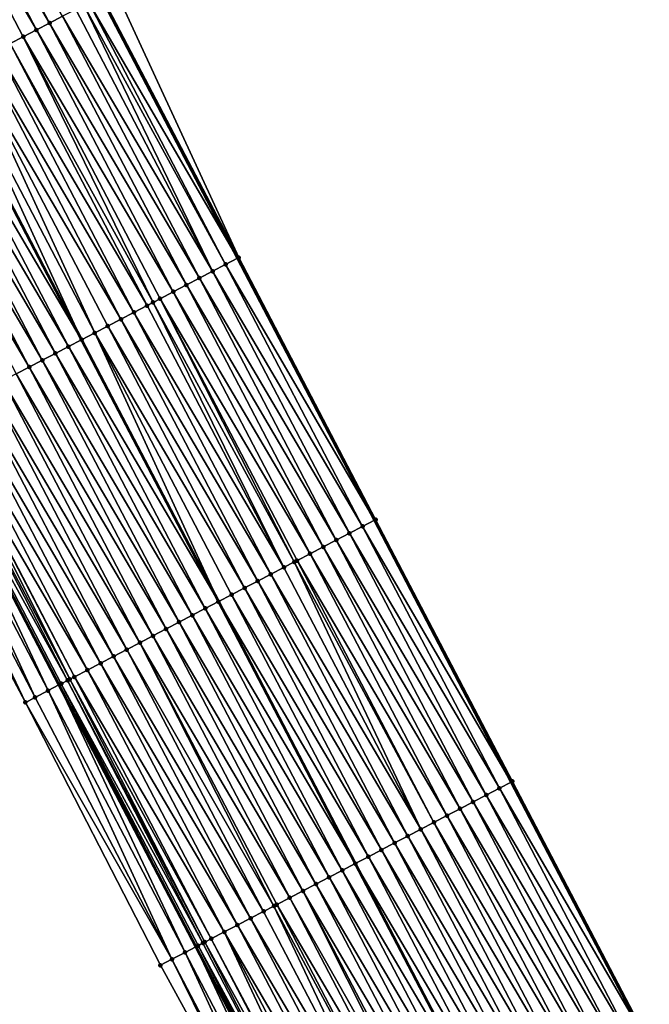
# Model space of a CAD drawing. Header units: feet. Extents: x 2007189 to 2022806, y 818621 to 837694.
# Tile 61 of 256: x 2013591 to 2013633, y 822582 to 822648. Entities that reach past the tile are written whole.
import ezdxf

# ---------------------------------------------------------------- set-up
doc = ezdxf.new("R2010")
doc.units = ezdxf.units.FT
doc.header["$MEASUREMENT"] = 0
for name, color, linetype, lineweight in [('EP_Travel Lane', 172, 'Continuous', 53), ('Road Shots', 141, 'Continuous', 100), ('Road X-Section', 40, 'Continuous', 13), ('STRIPING', 60, 'Continuous', 53)]:
    doc.layers.add(name, color=color, linetype=linetype, lineweight=lineweight)
doc.layers.add('I-77-MM17-21_SB-Surface-Border', color=7, linetype='Continuous')
doc.layers.add('I-77-MM17-21_SB-Surface-TIN', color=7, linetype='Continuous')

msp = doc.modelspace()

# ---------------------------------------------------------------- linework, layer by layer
at = {"layer": 'EP_Travel Lane'}
for points in [[(2013454.471362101, 822869.304391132, 287.5629435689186), (2013463.704916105, 822851.5656901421, 287.2798097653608), (2013472.938359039, 822833.8272025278, 286.9788045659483), (2013482.171924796, 822816.0884789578, 286.6975587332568), (2013491.40555154, 822798.3496382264, 286.4261258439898), (2013500.639325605, 822780.610514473, 286.1783933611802), (2013509.87328575, 822762.8710332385, 285.9606018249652), (2013519.106976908, 822745.1320687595, 285.69953264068), (2013528.341053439, 822727.3923639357, 285.5004656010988), (2013537.595867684, 822709.645343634, 285.2775381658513), (2013546.855762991, 822691.9195493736, 285.0512692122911), (2013556.115428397, 822674.1941952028, 284.7855301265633), (2013565.375182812, 822656.4686706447, 284.5350715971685), (2013574.634638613, 822638.7437177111, 284.2333477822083), (2013583.894357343, 822621.0182614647, 283.9767634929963), (2013593.154712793, 822603.2915863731, 283.8294924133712), (2013602.414953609, 822585.5651307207, 283.6625423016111), (2013611.674929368, 822567.8391824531, 283.4500857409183)], [(2013485.087585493, 822862.6870633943, 287.6888914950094), (2013494.319154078, 822844.9478294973, 287.3727849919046), (2013503.550796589, 822827.2084535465, 287.0685769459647), (2013512.782618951, 822809.4687319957, 286.7933098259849), (2013522.014227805, 822791.7294207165, 286.4836879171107), (2013531.24608353, 822773.9896350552, 286.2137897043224), (2013540.47791838, 822756.249889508, 285.9405321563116), (2013549.709792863, 822738.5100678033, 285.6736534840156), (2013558.945936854, 822720.797493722, 285.4181458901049), (2013568.205761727, 822703.0723903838, 285.1406037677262), (2013577.465501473, 822685.3474499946, 284.8484472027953), (2013586.725282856, 822667.6224299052, 284.5634399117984), (2013595.98462718, 822649.8982464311, 284.2033965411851), (2013605.244103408, 822632.1738104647, 283.8659997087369), (2013614.504043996, 822614.4484856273, 283.608324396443), (2013623.764165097, 822596.7228152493, 283.381637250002), (2013633.024199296, 822578.9973112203, 283.1400319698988)]]:
    msp.add_polyline3d(points, dxfattribs=at)
at = {"layer": 'I-77-MM17-21_SB-Surface-Border', "color": 3, "linetype": 'Continuous', "lineweight": -3}
for points in [[(2013609.634762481, 822566.7737431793, 283.4200001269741), (2013600.024632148, 822584.3169017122, 283.6222209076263), (2013590.893575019, 822602.110841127, 283.7896680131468), (2013581.511919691, 822619.7740046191, 283.9467753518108), (2013572.267373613, 822637.5075769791, 284.1900219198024), (2013563.731299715, 822655.6103799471, 284.4969689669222), (2013555.279424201, 822673.7577977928, 284.7597968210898), (2013545.714705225, 822691.324187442, 284.9967971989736), (2013536.134239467, 822708.8824721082, 285.2252174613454), (2013527.807098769, 822727.1148104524, 285.4795412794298), (2013518.683700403, 822744.9118687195, 285.6946664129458), (2013508.982438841, 822762.4079715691, 285.9252325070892), (2013499.037493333, 822779.7775598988, 286.1360911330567), (2013490.557189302, 822797.9084573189, 286.405803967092), (2013481.186066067, 822815.5755848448, 286.6877656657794), (2013470.523410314, 822832.5722678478, 286.8595858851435), (2013462.69281233, 822851.0395398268, 287.2435409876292), (2013454.12927008, 822869.1265608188, 287.5500925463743)], [(2013485.166539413, 822862.7281672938, 287.6878284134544), (2013494.398069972, 822844.9889331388, 287.370434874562), (2013503.629683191, 822827.2495401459, 287.0663453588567), (2013512.86148008, 822809.509794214, 286.791811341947), (2013522.093058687, 822791.7704677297, 286.4821541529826), (2013532.080468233, 822774.4245596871, 286.1670500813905), (2013540.971530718, 822756.5072230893, 285.9104301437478), (2013551.158997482, 822739.2658437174, 285.5677476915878), (2013560.105626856, 822721.4046300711, 285.3288724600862), (2013568.689374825, 822703.3252430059, 285.1269743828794), (2013578.430974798, 822685.8528307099, 284.7795310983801), (2013588.577262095, 822668.5914679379, 284.4585541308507), (2013596.950861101, 822650.4040510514, 284.1326105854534), (2013605.324790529, 822632.2160017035, 283.8633927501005), (2013614.585114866, 822614.490882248, 283.6053725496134), (2013623.845613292, 822596.7654295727, 283.3772358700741), (2013633.106037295, 822579.040119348, 283.1363242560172)]]:
    msp.add_polyline3d(points, dxfattribs=at)
at = {"layer": 'I-77-MM17-21_SB-Surface-TIN', "color": 128, "linetype": 'Continuous', "lineweight": -3}
for points in [[(2013592.519870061, 822648.0875190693, 284.2454681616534), (2013583.259975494, 822665.8118159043, 284.577269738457), (2013582.373653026, 822665.3487473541, 284.5785091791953)], [(2013592.519870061, 822648.0875190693, 284.2454681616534), (2013593.406194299, 822648.5505842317, 284.2445324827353), (2013583.259975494, 822665.8118159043, 284.577269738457)], [(2013591.633549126, 822647.6244475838, 284.2469709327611), (2013582.373653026, 822665.3487473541, 284.5785091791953), (2013581.487326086, 822664.8856873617, 284.5789810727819)], [(2013589.860891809, 822646.6983341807, 284.2473245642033), (2013590.747225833, 822647.1613806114, 284.2480689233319), (2013581.487326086, 822664.8856873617, 284.5789810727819)], [(2013590.747225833, 822647.1613806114, 284.2480689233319), (2013591.633549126, 822647.6244475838, 284.2469709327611), (2013581.487326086, 822664.8856873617, 284.5789810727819)], [(2013591.633549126, 822647.6244475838, 284.2469709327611), (2013592.519870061, 822648.0875190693, 284.2454681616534), (2013582.373653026, 822665.3487473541, 284.5785091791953)], [(2013605.324790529, 822632.2160017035, 283.8633927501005), (2013596.950861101, 822650.4040510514, 284.1326105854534), (2013596.064922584, 822649.9402475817, 284.1997637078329)], [(2013595.178826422, 822649.4767458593, 284.2398536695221), (2013605.244103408, 822632.1738104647, 283.8659997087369), (2013595.98462718, 822649.8982464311, 284.2033965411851)], [(2013605.324790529, 822632.2160017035, 283.8633927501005), (2013596.064922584, 822649.9402475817, 284.1997637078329), (2013595.98462718, 822649.8982464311, 284.2033965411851)], [(2013605.324790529, 822632.2160017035, 283.8633927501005), (2013595.98462718, 822649.8982464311, 284.2033965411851), (2013605.244103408, 822632.1738104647, 283.8659997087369)], [(2013603.552342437, 822631.289487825, 283.899664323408), (2013594.292518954, 822649.0136485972, 284.2436683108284), (2013593.406194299, 822648.5505842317, 284.2445324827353)], [(2013603.552342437, 822631.289487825, 283.899664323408), (2013594.843094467, 822649.3012909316, 284.2437203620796), (2013594.292518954, 822649.0136485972, 284.2436683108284)], [(2013604.438627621, 822631.7526277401, 283.8920242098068), (2013595.178826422, 822649.4767458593, 284.2398536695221), (2013594.843094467, 822649.3012909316, 284.2437203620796)], [(2013603.552342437, 822631.289487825, 283.899664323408), (2013604.438627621, 822631.7526277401, 283.8920242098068), (2013594.843094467, 822649.3012909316, 284.2437203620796)], [(2013604.438627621, 822631.7526277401, 283.8920242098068), (2013605.244103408, 822632.1738104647, 283.8659997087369), (2013595.178826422, 822649.4767458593, 284.2398536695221)], [(2013602.666039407, 822630.8263820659, 283.904241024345), (2013593.406194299, 822648.5505842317, 284.2445324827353), (2013592.519870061, 822648.0875190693, 284.2454681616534)], [(2013602.666039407, 822630.8263820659, 283.904241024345), (2013603.552342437, 822631.289487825, 283.899664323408), (2013593.406194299, 822648.5505842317, 284.2445324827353)], [(2013590.747225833, 822647.1613806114, 284.2480689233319), (2013600.893451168, 822629.9001364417, 283.9164533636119), (2013591.633549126, 822647.6244475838, 284.2469709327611)], [(2013601.779744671, 822630.363260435, 283.9102412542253), (2013592.519870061, 822648.0875190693, 284.2454681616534), (2013591.633549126, 822647.6244475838, 284.2469709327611)], [(2013601.779744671, 822630.363260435, 283.9102412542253), (2013591.633549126, 822647.6244475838, 284.2469709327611), (2013600.893451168, 822629.9001364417, 283.9164533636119)], [(2013601.779744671, 822630.363260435, 283.9102412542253), (2013602.666039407, 822630.8263820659, 283.904241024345), (2013592.519870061, 822648.0875190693, 284.2454681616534)], [(2013599.530209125, 822629.1877800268, 283.9265461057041), (2013590.747225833, 822647.1613806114, 284.2480689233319), (2013589.860891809, 822646.6983341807, 284.2473245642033)], [(2013599.530209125, 822629.1877800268, 283.9265461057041), (2013600.007159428, 822629.4370090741, 283.9229680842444), (2013590.747225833, 822647.1613806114, 284.2480689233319)], [(2013600.007159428, 822629.4370090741, 283.9229680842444), (2013600.893451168, 822629.9001364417, 283.9164533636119), (2013590.747225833, 822647.1613806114, 284.2480689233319)], [(2013598.234550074, 822628.510803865, 283.9315556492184), (2013588.974556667, 822646.2352898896, 284.2463883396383), (2013588.088229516, 822645.7722303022, 284.2468239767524)], [(2013599.120858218, 822628.9738998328, 283.9278571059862), (2013589.860891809, 822646.6983341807, 284.2473245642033), (2013588.974556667, 822646.2352898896, 284.2463883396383)], [(2013598.234550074, 822628.510803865, 283.9315556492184), (2013599.120858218, 822628.9738998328, 283.9278571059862), (2013588.974556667, 822646.2352898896, 284.2463883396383)], [(2013599.120858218, 822628.9738998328, 283.9278571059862), (2013599.530209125, 822629.1877800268, 283.9265461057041), (2013589.860891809, 822646.6983341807, 284.2473245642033)], [(2013597.348235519, 822628.0477201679, 283.9341536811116), (2013588.088229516, 822645.7722303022, 284.2468239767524), (2013587.201911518, 822645.3091531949, 284.2488309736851)], [(2013597.348235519, 822628.0477201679, 283.9341536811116), (2013598.234550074, 822628.510803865, 283.9315556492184), (2013588.088229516, 822645.7722303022, 284.2468239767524)], [(2013586.315576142, 822644.84610935, 284.2478546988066), (2013585.429219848, 822644.3831027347, 284.243485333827), (2013594.689236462, 822626.6585722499, 283.9326394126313)], [(2013595.575584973, 822627.1215938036, 283.9356697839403), (2013587.201911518, 822645.3091531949, 284.2488309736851), (2013586.315576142, 822644.84610935, 284.2478546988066)], [(2013595.575584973, 822627.1215938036, 283.9356697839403), (2013586.315576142, 822644.84610935, 284.2478546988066), (2013594.689236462, 822626.6585722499, 283.9326394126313)], [(2013595.575584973, 822627.1215938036, 283.9356697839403), (2013596.461913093, 822627.5846515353, 283.9354005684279), (2013587.201911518, 822645.3091531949, 284.2488309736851)], [(2013596.461913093, 822627.5846515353, 283.9354005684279), (2013597.348235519, 822628.0477201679, 283.9341536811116), (2013587.201911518, 822645.3091531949, 284.2488309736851)], [(2013584.542892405, 822643.9200465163, 284.2436728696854), (2013594.689236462, 822626.6585722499, 283.9326394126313), (2013585.429219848, 822644.3831027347, 284.243485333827)], [(2013593.80292939, 822626.1954770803, 283.9363212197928), (2013584.542892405, 822643.9200465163, 284.2436728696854), (2013583.656565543, 822643.4569863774, 284.2441579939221)], [(2013593.80292939, 822626.1954770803, 283.9363212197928), (2013594.689236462, 822626.6585722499, 283.9326394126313), (2013584.542892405, 822643.9200465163, 284.2436728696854)], [(2013592.030353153, 822625.2692084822, 283.9505940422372), (2013582.770245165, 822642.993913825, 284.2457564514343), (2013581.883927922, 822642.5308352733, 284.2478929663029)], [(2013592.916639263, 822625.7323466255, 283.943112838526), (2013583.656565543, 822643.4569863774, 284.2441579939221), (2013582.770245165, 822642.993913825, 284.2457564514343)], [(2013592.030353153, 822625.2692084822, 283.9505940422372), (2013592.916639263, 822625.7323466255, 283.943112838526), (2013582.770245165, 822642.993913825, 284.2457564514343)], [(2013592.916639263, 822625.7323466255, 283.943112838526), (2013593.80292939, 822626.1954770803, 283.9363212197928), (2013583.656565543, 822643.4569863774, 284.2441579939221)], [(2013591.144063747, 822624.8060766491, 283.9575092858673), (2013581.883927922, 822642.5308352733, 284.2478929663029), (2013580.997607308, 822642.0677631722, 284.249450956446)], [(2013591.144063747, 822624.8060766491, 283.9575092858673), (2013592.030353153, 822625.2692084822, 283.9505940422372), (2013581.883927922, 822642.5308352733, 284.2478929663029)], [(2013590.257762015, 822624.3429684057, 283.9623088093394), (2013591.144063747, 822624.8060766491, 283.9575092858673), (2013580.997607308, 822642.0677631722, 284.249450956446)], [(2013604.438627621, 822631.7526277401, 283.8920242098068), (2013614.504043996, 822614.4484856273, 283.608324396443), (2013605.244103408, 822632.1738104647, 283.8659997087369)], [(2013614.585114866, 822614.490882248, 283.6053725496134), (2013605.324790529, 822632.2160017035, 283.8633927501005), (2013605.244103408, 822632.1738104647, 283.8659997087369)], [(2013614.585114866, 822614.490882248, 283.6053725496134), (2013605.244103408, 822632.1738104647, 283.8659997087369), (2013614.504043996, 822614.4484856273, 283.608324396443)], [(2013613.698973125, 822614.0274677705, 283.6376375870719), (2013604.438627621, 822631.7526277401, 283.8920242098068), (2013603.552342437, 822631.289487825, 283.899664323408)], [(2013613.698973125, 822614.0274677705, 283.6376375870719), (2013614.504043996, 822614.4484856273, 283.608324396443), (2013604.438627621, 822631.7526277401, 283.8920242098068)], [(2013612.812716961, 822613.5642723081, 283.6502595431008), (2013603.552342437, 822631.289487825, 283.899664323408), (2013602.666039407, 822630.8263820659, 283.904241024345)], [(2013612.812716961, 822613.5642723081, 283.6502595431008), (2013613.698973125, 822614.0274677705, 283.6376375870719), (2013603.552342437, 822631.289487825, 283.899664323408)], [(2013611.04017739, 822612.6379335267, 283.6708268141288), (2013601.779744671, 822630.363260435, 283.9102412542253), (2013600.893451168, 822629.9001364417, 283.9164533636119)], [(2013611.926448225, 822613.1011009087, 283.6607233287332), (2013602.666039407, 822630.8263820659, 283.904241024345), (2013601.779744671, 822630.363260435, 283.9102412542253)], [(2013611.04017739, 822612.6379335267, 283.6708268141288), (2013611.926448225, 822613.1011009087, 283.6607233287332), (2013601.779744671, 822630.363260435, 283.9102412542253)], [(2013611.926448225, 822613.1011009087, 283.6607233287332), (2013612.812716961, 822613.5642723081, 283.6502595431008), (2013602.666039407, 822630.8263820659, 283.904241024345)], [(2013610.153901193, 822612.1747764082, 283.6800097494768), (2013600.893451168, 822629.9001364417, 283.9164533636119), (2013600.007159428, 822629.4370090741, 283.9229680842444)], [(2013610.153901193, 822612.1747764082, 283.6800097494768), (2013611.04017739, 822612.6379335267, 283.6708268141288), (2013600.893451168, 822629.9001364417, 283.9164533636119)], [(2013608.381341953, 822611.2484752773, 283.6972002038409), (2013599.120858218, 822628.9738998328, 283.9278571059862), (2013598.234550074, 822628.510803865, 283.9315556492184)], [(2013608.381341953, 822611.2484752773, 283.6972002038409), (2013599.530209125, 822629.1877800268, 283.9265461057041), (2013599.120858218, 822628.9738998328, 283.9278571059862)], [(2013609.084707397, 822611.6160268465, 283.6912246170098), (2013600.007159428, 822629.4370090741, 283.9229680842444), (2013599.530209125, 822629.1877800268, 283.9265461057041)], [(2013608.381341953, 822611.2484752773, 283.6972002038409), (2013609.084707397, 822611.6160268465, 283.6912246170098), (2013599.530209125, 822629.1877800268, 283.9265461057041)], [(2013609.084707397, 822611.6160268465, 283.6912246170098), (2013609.267626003, 822611.7116173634, 283.6893654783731), (2013600.007159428, 822629.4370090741, 283.9229680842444)], [(2013609.267626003, 822611.7116173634, 283.6893654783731), (2013610.153901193, 822612.1747764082, 283.6800097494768), (2013600.007159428, 822629.4370090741, 283.9229680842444)], [(2013607.495047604, 822610.7853529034, 283.7032669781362), (2013598.234550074, 822628.510803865, 283.9315556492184), (2013597.348235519, 822628.0477201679, 283.9341536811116)], [(2013607.495047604, 822610.7853529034, 283.7032669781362), (2013608.381341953, 822611.2484752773, 283.6972002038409), (2013598.234550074, 822628.510803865, 283.9315556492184)], [(2013605.72244839, 822609.8591282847, 283.7135951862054), (2013596.461913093, 822627.5846515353, 283.9354005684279), (2013595.575584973, 822627.1215938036, 283.9356697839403)], [(2013606.60874865, 822610.322239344, 283.7085431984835), (2013597.348235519, 822628.0477201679, 283.9341536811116), (2013596.461913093, 822627.5846515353, 283.9354005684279)], [(2013605.72244839, 822609.8591282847, 283.7135951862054), (2013606.60874865, 822610.322239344, 283.7085431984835), (2013596.461913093, 822627.5846515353, 283.9354005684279)], [(2013606.60874865, 822610.322239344, 283.7085431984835), (2013607.495047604, 822610.7853529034, 283.7032669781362), (2013597.348235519, 822628.0477201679, 283.9341536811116)], [(2013595.575584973, 822627.1215938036, 283.9356697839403), (2013594.689236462, 822626.6585722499, 283.9326394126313), (2013603.949814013, 822608.9329680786, 283.7180907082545)], [(2013604.836143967, 822609.3960251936, 283.7179325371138), (2013595.575584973, 822627.1215938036, 283.9356697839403), (2013603.949814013, 822608.9329680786, 283.7180907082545)], [(2013604.836143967, 822609.3960251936, 283.7179325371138), (2013605.72244839, 822609.8591282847, 283.7135951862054), (2013595.575584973, 822627.1215938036, 283.9356697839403)], [(2013603.063570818, 822608.469750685, 283.7327352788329), (2013593.80292939, 822626.1954770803, 283.9363212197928), (2013592.916639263, 822625.7323466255, 283.943112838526)], [(2013593.80292939, 822626.1954770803, 283.9363212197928), (2013603.949814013, 822608.9329680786, 283.7180907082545), (2013594.689236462, 822626.6585722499, 283.9326394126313)], [(2013603.063570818, 822608.469750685, 283.7327352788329), (2013603.949814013, 822608.9329680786, 283.7180907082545), (2013593.80292939, 822626.1954770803, 283.9363212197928)], [(2013602.177320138, 822608.0065447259, 283.7462986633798), (2013592.916639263, 822625.7323466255, 283.943112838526), (2013592.030353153, 822625.2692084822, 283.9505940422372)], [(2013602.177320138, 822608.0065447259, 283.7462986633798), (2013603.063570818, 822608.469750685, 283.7327352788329), (2013592.916639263, 822625.7323466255, 283.943112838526)], [(2013601.291062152, 822607.5433527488, 283.7586080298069), (2013592.030353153, 822625.2692084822, 283.9505940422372), (2013591.144063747, 822624.8060766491, 283.9575092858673)], [(2013601.291062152, 822607.5433527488, 283.7586080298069), (2013602.177320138, 822608.0065447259, 283.7462986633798), (2013592.030353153, 822625.2692084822, 283.9505940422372)], [(2013599.518528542, 822606.61700256, 283.7801984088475), (2013590.257762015, 822624.3429684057, 283.9623088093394), (2013589.371461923, 822623.8798570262, 283.9673895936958)], [(2013600.404799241, 822607.0801702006, 283.770071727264), (2013591.144063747, 822624.8060766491, 283.9575092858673), (2013590.257762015, 822624.3429684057, 283.9623088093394)], [(2013599.518528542, 822606.61700256, 283.7801984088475), (2013600.404799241, 822607.0801702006, 283.770071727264), (2013590.257762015, 822624.3429684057, 283.9623088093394)], [(2013600.404799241, 822607.0801702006, 283.770071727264), (2013601.291062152, 822607.5433527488, 283.7586080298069), (2013591.144063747, 822624.8060766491, 283.9575092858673)], [(2013598.632258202, 822606.1538342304, 283.7903868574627), (2013589.371461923, 822623.8798570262, 283.9673895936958), (2013588.485157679, 822623.4167535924, 283.9717577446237)], [(2013598.632258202, 822606.1538342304, 283.7903868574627), (2013599.518528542, 822606.61700256, 283.7801984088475), (2013589.371461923, 822623.8798570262, 283.9673895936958)], [(2013596.85970087, 822605.227529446, 283.8079049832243), (2013587.598848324, 822622.9536599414, 283.9752485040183), (2013586.712533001, 822622.4905777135, 283.9777147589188)], [(2013597.745980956, 822605.69067912, 283.799389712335), (2013588.485157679, 822623.4167535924, 283.9717577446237), (2013587.598848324, 822622.9536599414, 283.9752485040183)], [(2013596.85970087, 822605.227529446, 283.8079049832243), (2013597.745980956, 822605.69067912, 283.799389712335), (2013587.598848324, 822622.9536599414, 283.9752485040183)], [(2013597.745980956, 822605.69067912, 283.799389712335), (2013598.632258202, 822606.1538342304, 283.7903868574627), (2013588.485157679, 822623.4167535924, 283.9717577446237)], [(2013595.973429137, 822604.7643637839, 283.8178541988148), (2013586.712533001, 822622.4905777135, 283.9777147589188), (2013585.826223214, 822622.0274848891, 283.9811313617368)], [(2013595.973429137, 822604.7643637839, 283.8178541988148), (2013596.85970087, 822605.227529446, 283.8079049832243), (2013586.712533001, 822622.4905777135, 283.9777147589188)], [(2013593.888183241, 822603.6747400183, 283.8323947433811), (2013584.939910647, 822621.5643973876, 283.9840705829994), (2013584.583384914, 822621.3781606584, 283.9821798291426)], [(2013594.20084945, 822603.8381017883, 283.831534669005), (2013584.993640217, 822621.5924672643, 283.9841156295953), (2013584.939910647, 822621.5643973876, 283.9840705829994)], [(2013593.888183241, 822603.6747400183, 283.8323947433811), (2013594.20084945, 822603.8381017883, 283.831534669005), (2013584.939910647, 822621.5643973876, 283.9840705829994)], [(2013595.087150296, 822604.3012117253, 283.8265833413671), (2013585.826223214, 822622.0274848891, 283.9811313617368), (2013584.993640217, 822621.5924672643, 283.9841156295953)], [(2013594.20084945, 822603.8381017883, 283.831534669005), (2013595.087150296, 822604.3012117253, 283.8265833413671), (2013584.993640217, 822621.5924672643, 283.9841156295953)], [(2013595.087150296, 822604.3012117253, 283.8265833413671), (2013595.973429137, 822604.7643637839, 283.8178541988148), (2013585.826223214, 822622.0274848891, 283.9811313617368)], [(2013592.428134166, 822602.9120993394, 283.8219368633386), (2013583.894357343, 822621.0182614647, 283.9767634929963), (2013583.167165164, 822620.6384527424, 283.969288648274)], [(2013584.053547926, 822621.1014058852, 283.9783998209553), (2013583.894357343, 822621.0182614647, 283.9767634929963), (2013593.154712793, 822603.2915863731, 283.8294924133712)], [(2013592.428134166, 822602.9120993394, 283.8219368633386), (2013593.154712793, 822603.2915863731, 283.8294924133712), (2013583.894357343, 822621.0182614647, 283.9767634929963)], [(2013593.745696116, 822603.6002966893, 283.8325533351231), (2013584.583384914, 822621.3781606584, 283.9821798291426), (2013584.053547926, 822621.1014058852, 283.9783998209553)], [(2013593.314517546, 822603.3750512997, 283.8311541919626), (2013584.053547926, 822621.1014058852, 283.9783998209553), (2013593.154712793, 822603.2915863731, 283.8294924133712)], [(2013593.314517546, 822603.3750512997, 283.8311541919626), (2013593.745696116, 822603.6002966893, 283.8325533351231), (2013584.053547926, 822621.1014058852, 283.9783998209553)], [(2013593.745696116, 822603.6002966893, 283.8325533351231), (2013593.888183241, 822603.6747400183, 283.8323947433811), (2013584.583384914, 822621.3781606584, 283.9821798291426)], [(2013590.893575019, 822602.110841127, 283.7896680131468), (2013582.280768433, 822620.1755263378, 283.9577793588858), (2013581.511919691, 822619.7740046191, 283.9467753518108)], [(2013591.541707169, 822602.4492308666, 283.805231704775), (2013583.167165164, 822620.6384527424, 283.969288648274), (2013582.280768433, 822620.1755263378, 283.9577793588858)], [(2013590.893575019, 822602.110841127, 283.7896680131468), (2013591.541707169, 822602.4492308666, 283.805231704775), (2013582.280768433, 822620.1755263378, 283.9577793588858)], [(2013591.541707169, 822602.4492308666, 283.805231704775), (2013592.428134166, 822602.9120993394, 283.8219368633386), (2013583.167165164, 822620.6384527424, 283.969288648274)], [(2013613.698973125, 822614.0274677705, 283.6376375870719), (2013623.764165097, 822596.7228152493, 283.381637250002), (2013614.504043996, 822614.4484856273, 283.608324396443)], [(2013623.845613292, 822596.7654295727, 283.3772358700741), (2013614.585114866, 822614.490882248, 283.6053725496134), (2013614.504043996, 822614.4484856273, 283.608324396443)], [(2013623.845613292, 822596.7654295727, 283.3772358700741), (2013614.504043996, 822614.4484856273, 283.608324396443), (2013623.764165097, 822596.7228152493, 283.381637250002)], [(2013622.073343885, 822595.8385736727, 283.4441827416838), (2013612.812716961, 822613.5642723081, 283.6502595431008), (2013611.926448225, 822613.1011009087, 283.6607233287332)], [(2013622.959562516, 822596.3018409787, 283.4251171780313), (2013613.698973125, 822614.0274677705, 283.6376375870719), (2013612.812716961, 822613.5642723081, 283.6502595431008)], [(2013622.073343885, 822595.8385736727, 283.4441827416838), (2013622.959562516, 822596.3018409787, 283.4251171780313), (2013612.812716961, 822613.5642723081, 283.6502595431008)], [(2013622.959562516, 822596.3018409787, 283.4251171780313), (2013623.764165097, 822596.7228152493, 283.381637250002), (2013613.698973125, 822614.0274677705, 283.6376375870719)], [(2013621.187088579, 822595.3753765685, 283.456952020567), (2013611.926448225, 822613.1011009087, 283.6607233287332), (2013611.04017739, 822612.6379335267, 283.6708268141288)], [(2013621.187088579, 822595.3753765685, 283.456952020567), (2013622.073343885, 822595.8385736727, 283.4441827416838), (2013611.926448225, 822613.1011009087, 283.6607233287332)], [(2013619.414579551, 822594.4489793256, 283.4827627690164), (2013610.153901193, 822612.1747764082, 283.6800097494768), (2013609.267626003, 822611.7116173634, 283.6893654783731)], [(2013620.300834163, 822594.9121777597, 283.4698741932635), (2013611.04017739, 822612.6379335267, 283.6708268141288), (2013610.153901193, 822612.1747764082, 283.6800097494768)], [(2013619.414579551, 822594.4489793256, 283.4827627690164), (2013620.300834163, 822594.9121777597, 283.4698741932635), (2013610.153901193, 822612.1747764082, 283.6800097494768)], [(2013620.300834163, 822594.9121777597, 283.4698741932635), (2013621.187088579, 822595.3753765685, 283.456952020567), (2013611.04017739, 822612.6379335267, 283.6708268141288)], [(2013617.642059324, 822593.5226035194, 283.5066508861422), (2013609.084707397, 822611.6160268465, 283.6912246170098), (2013608.381341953, 822611.2484752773, 283.6972002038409)], [(2013618.528316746, 822593.985796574, 283.49424479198), (2013609.267626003, 822611.7116173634, 283.6893654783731), (2013609.084707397, 822611.6160268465, 283.6912246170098)], [(2013617.642059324, 822593.5226035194, 283.5066508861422), (2013618.528316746, 822593.985796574, 283.49424479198), (2013609.084707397, 822611.6160268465, 283.6912246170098)], [(2013618.528316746, 822593.985796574, 283.49424479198), (2013619.414579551, 822594.4489793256, 283.4827627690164), (2013609.267626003, 822611.7116173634, 283.6893654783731)], [(2013617.642059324, 822593.5226035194, 283.5066508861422), (2013608.381341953, 822611.2484752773, 283.6972002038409), (2013607.495047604, 822610.7853529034, 283.7032669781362)], [(2013615.869519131, 822592.5962659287, 283.5271115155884), (2013606.60874865, 822610.322239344, 283.7085431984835), (2013605.72244839, 822609.8591282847, 283.7135951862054)], [(2013616.755789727, 822593.059433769, 283.5169668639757), (2013607.495047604, 822610.7853529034, 283.7032669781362), (2013606.60874865, 822610.322239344, 283.7085431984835)], [(2013615.869519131, 822592.5962659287, 283.5271115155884), (2013616.755789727, 822593.059433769, 283.5169668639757), (2013606.60874865, 822610.322239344, 283.7085431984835)], [(2013616.755789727, 822593.059433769, 283.5169668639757), (2013617.642059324, 822593.5226035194, 283.5066508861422), (2013607.495047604, 822610.7853529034, 283.7032669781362)], [(2013614.983249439, 822592.1330963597, 283.5374112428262), (2013605.72244839, 822609.8591282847, 283.7135951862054), (2013604.836143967, 822609.3960251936, 283.7179325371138)], [(2013614.983249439, 822592.1330963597, 283.5374112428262), (2013615.869519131, 822592.5962659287, 283.5271115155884), (2013605.72244839, 822609.8591282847, 283.7135951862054)], [(2013603.063570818, 822608.469750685, 283.7327352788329), (2013613.21066132, 822591.2068475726, 283.5498508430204), (2013603.949814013, 822608.9329680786, 283.7180907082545)], [(2013614.096975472, 822591.6699349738, 283.5469770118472), (2013604.836143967, 822609.3960251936, 283.7179325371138), (2013603.949814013, 822608.9329680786, 283.7180907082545)], [(2013614.096975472, 822591.6699349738, 283.5469770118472), (2013603.949814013, 822608.9329680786, 283.7180907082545), (2013613.21066132, 822591.2068475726, 283.5498508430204)], [(2013614.096975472, 822591.6699349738, 283.5469770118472), (2013614.983249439, 822592.1330963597, 283.5374112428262), (2013604.836143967, 822609.3960251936, 283.7179325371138)], [(2013612.324391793, 822590.7436806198, 283.5599722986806), (2013603.063570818, 822608.469750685, 283.7327352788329), (2013602.177320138, 822608.0065447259, 283.7462986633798)], [(2013612.324391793, 822590.7436806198, 283.5599722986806), (2013613.21066132, 822591.2068475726, 283.5498508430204), (2013603.063570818, 822608.469750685, 283.7327352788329)], [(2013610.551901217, 822589.8172480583, 283.5889507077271), (2013601.291062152, 822607.5433527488, 283.7586080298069), (2013600.404799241, 822607.0801702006, 283.770071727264)], [(2013611.438153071, 822590.2804517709, 283.5755887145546), (2013602.177320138, 822608.0065447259, 283.7462986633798), (2013601.291062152, 822607.5433527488, 283.7586080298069)], [(2013610.551901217, 822589.8172480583, 283.5889507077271), (2013611.438153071, 822590.2804517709, 283.5755887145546), (2013601.291062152, 822607.5433527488, 283.7586080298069)], [(2013611.438153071, 822590.2804517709, 283.5755887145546), (2013612.324391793, 822590.7436806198, 283.5599722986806), (2013602.177320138, 822608.0065447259, 283.7462986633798)], [(2013609.665638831, 822589.3540645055, 283.600504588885), (2013600.404799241, 822607.0801702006, 283.770071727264), (2013599.518528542, 822606.61700256, 283.7801984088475)], [(2013609.665638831, 822589.3540645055, 283.600504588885), (2013610.551901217, 822589.8172480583, 283.5889507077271), (2013600.404799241, 822607.0801702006, 283.770071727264)], [(2013608.779371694, 822588.8908900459, 283.6112429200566), (2013599.518528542, 822606.61700256, 283.7801984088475), (2013598.632258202, 822606.1538342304, 283.7903868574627)], [(2013608.779371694, 822588.8908900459, 283.6112429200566), (2013609.665638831, 822589.3540645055, 283.600504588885), (2013599.518528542, 822606.61700256, 283.7801984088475)], [(2013607.006831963, 822587.9645515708, 283.6317828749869), (2013597.745980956, 822605.69067912, 283.799389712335), (2013596.85970087, 822605.227529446, 283.8079049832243)], [(2013607.701865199, 822588.3277665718, 283.6246434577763), (2013598.632258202, 822606.1538342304, 283.7903868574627), (2013597.745980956, 822605.69067912, 283.799389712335)], [(2013607.006831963, 822587.9645515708, 283.6317828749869), (2013607.701865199, 822588.3277665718, 283.6246434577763), (2013597.745980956, 822605.69067912, 283.799389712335)], [(2013607.701865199, 822588.3277665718, 283.6246434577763), (2013607.893107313, 822588.4277103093, 283.6224545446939), (2013598.632258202, 822606.1538342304, 283.7903868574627)], [(2013607.893107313, 822588.4277103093, 283.6224545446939), (2013608.779371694, 822588.8908900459, 283.6112429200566), (2013598.632258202, 822606.1538342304, 283.7903868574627)], [(2013606.120552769, 822587.5014001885, 283.6404514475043), (2013596.85970087, 822605.227529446, 283.8079049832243), (2013595.973429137, 822604.7643637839, 283.8178541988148)], [(2013606.120552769, 822587.5014001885, 283.6404514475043), (2013607.006831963, 822587.9645515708, 283.6317828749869), (2013596.85970087, 822605.227529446, 283.8079049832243)], [(2013604.347991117, 822586.5751036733, 283.6572281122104), (2013595.087150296, 822604.3012117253, 283.8265833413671), (2013594.20084945, 822603.8381017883, 283.831534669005)], [(2013605.234273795, 822587.0382483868, 283.649157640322), (2013595.973429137, 822604.7643637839, 283.8178541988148), (2013595.087150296, 822604.3012117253, 283.8265833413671)], [(2013604.347991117, 822586.5751036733, 283.6572281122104), (2013605.234273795, 822587.0382483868, 283.649157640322), (2013595.087150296, 822604.3012117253, 283.8265833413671)], [(2013605.234273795, 822587.0382483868, 283.649157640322), (2013606.120552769, 822587.5014001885, 283.6404514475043), (2013595.973429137, 822604.7643637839, 283.8178541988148)], [(2013602.90587692, 822585.8215692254, 283.6653485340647), (2013593.745696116, 822603.6002966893, 283.8325533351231), (2013593.314517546, 822603.3750512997, 283.8311541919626)], [(2013603.027936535, 822585.8853397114, 283.6652377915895), (2013593.888183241, 822603.6747400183, 283.8323947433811), (2013593.745696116, 822603.6002966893, 283.8325533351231)], [(2013602.90587692, 822585.8215692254, 283.6653485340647), (2013603.027936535, 822585.8853397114, 283.6652377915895), (2013593.745696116, 822603.6002966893, 283.8325533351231)], [(2013603.461700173, 822586.1119747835, 283.6638793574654), (2013594.20084945, 822603.8381017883, 283.831534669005), (2013593.888183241, 822603.6747400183, 283.8323947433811)], [(2013603.027936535, 822585.8853397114, 283.6652377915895), (2013603.461700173, 822586.1119747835, 283.6638793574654), (2013593.888183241, 822603.6747400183, 283.8323947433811)], [(2013603.461700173, 822586.1119747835, 283.6638793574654), (2013604.347991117, 822586.5751036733, 283.6572281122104), (2013594.20084945, 822603.8381017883, 283.831534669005)], [(2013600.802563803, 822584.723092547, 283.6385914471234), (2013592.428134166, 822602.9120993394, 283.8219368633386), (2013591.541707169, 822602.4492308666, 283.805231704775)], [(2013601.688985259, 822585.1859716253, 283.6543453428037), (2013593.154712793, 822603.2915863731, 283.8294924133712), (2013592.428134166, 822602.9120993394, 283.8219368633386)], [(2013600.802563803, 822584.723092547, 283.6385914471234), (2013601.688985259, 822585.1859716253, 283.6543453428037), (2013592.428134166, 822602.9120993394, 283.8219368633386)], [(2013593.314517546, 822603.3750512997, 283.8311541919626), (2013593.154712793, 822603.2915863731, 283.8294924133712), (2013602.414953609, 822585.5651307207, 283.6625423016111)], [(2013601.688985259, 822585.1859716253, 283.6543453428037), (2013602.414953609, 822585.5651307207, 283.6625423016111), (2013593.154712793, 822603.2915863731, 283.8294924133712)], [(2013602.575373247, 822585.6489147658, 283.6643536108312), (2013593.314517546, 822603.3750512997, 283.8311541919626), (2013602.414953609, 822585.5651307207, 283.6625423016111)], [(2013602.575373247, 822585.6489147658, 283.6643536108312), (2013602.90587692, 822585.8215692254, 283.6653485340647), (2013593.314517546, 822603.3750512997, 283.8311541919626)], [(2013600.802563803, 822584.723092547, 283.6385914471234), (2013591.541707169, 822602.4492308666, 283.805231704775), (2013590.893575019, 822602.110841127, 283.7896680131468)], [(2013600.024632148, 822584.3169017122, 283.6222209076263), (2013600.802563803, 822584.723092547, 283.6385914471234), (2013590.893575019, 822602.110841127, 283.7896680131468)], [(2013632.219941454, 822578.5766170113, 283.1764692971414), (2013622.959562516, 822596.3018409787, 283.4251171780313), (2013622.073343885, 822595.8385736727, 283.4441827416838)], [(2013622.959562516, 822596.3018409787, 283.4251171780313), (2013633.024199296, 822578.9973112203, 283.1400319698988), (2013623.764165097, 822596.7228152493, 283.381637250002)], [(2013632.219941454, 822578.5766170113, 283.1764692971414), (2013633.024199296, 822578.9973112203, 283.1400319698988), (2013622.959562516, 822596.3018409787, 283.4251171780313)], [(2013633.106037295, 822579.040119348, 283.1363242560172), (2013623.845613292, 822596.7654295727, 283.3772358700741), (2013623.764165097, 822596.7228152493, 283.381637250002)], [(2013633.106037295, 822579.040119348, 283.1363242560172), (2013623.764165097, 822596.7228152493, 283.381637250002), (2013633.024199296, 822578.9973112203, 283.1400319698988)], [(2013631.333728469, 822578.1133389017, 283.1965038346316), (2013622.073343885, 822595.8385736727, 283.4441827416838), (2013621.187088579, 822595.3753765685, 283.456952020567)], [(2013631.333728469, 822578.1133389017, 283.1965038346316), (2013632.219941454, 822578.5766170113, 283.1764692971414), (2013622.073343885, 822595.8385736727, 283.4441827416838)], [(2013629.561208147, 822577.186963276, 283.2203757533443), (2013620.300834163, 822594.9121777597, 283.4698741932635), (2013619.414579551, 822594.4489793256, 283.4827627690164)], [(2013630.447467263, 822577.650153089, 283.2082603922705), (2013621.187088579, 822595.3753765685, 283.456952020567), (2013620.300834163, 822594.9121777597, 283.4698741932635)], [(2013629.561208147, 822577.186963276, 283.2203757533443), (2013630.447467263, 822577.650153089, 283.2082603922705), (2013620.300834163, 822594.9121777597, 283.4698741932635)], [(2013630.447467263, 822577.650153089, 283.2082603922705), (2013631.333728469, 822578.1133389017, 283.1965038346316), (2013621.187088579, 822595.3753765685, 283.456952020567)], [(2013628.674955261, 822576.7237615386, 283.2335605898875), (2013619.414579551, 822594.4489793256, 283.4827627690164), (2013618.528316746, 822593.985796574, 283.49424479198)], [(2013628.674955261, 822576.7237615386, 283.2335605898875), (2013629.561208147, 822577.186963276, 283.2203757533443), (2013619.414579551, 822594.4489793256, 283.4827627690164)], [(2013626.902477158, 822575.7973051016, 283.2646803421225), (2013617.642059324, 822593.5226035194, 283.5066508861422), (2013616.755789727, 822593.059433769, 283.5169668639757)], [(2013627.788714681, 822576.2605362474, 283.2488579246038), (2013618.528316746, 822593.985796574, 283.49424479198), (2013617.642059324, 822593.5226035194, 283.5066508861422)], [(2013626.902477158, 822575.7973051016, 283.2646803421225), (2013627.788714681, 822576.2605362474, 283.2488579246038), (2013617.642059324, 822593.5226035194, 283.5066508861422)], [(2013627.788714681, 822576.2605362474, 283.2488579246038), (2013628.674955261, 822576.7237615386, 283.2335605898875), (2013618.528316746, 822593.985796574, 283.49424479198)], [(2013626.016232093, 822575.3340883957, 283.279207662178), (2013616.755789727, 822593.059433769, 283.5169668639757), (2013615.869519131, 822592.5962659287, 283.5271115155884)], [(2013626.016232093, 822575.3340883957, 283.279207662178), (2013626.902477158, 822575.7973051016, 283.2646803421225), (2013616.755789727, 822593.059433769, 283.5169668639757)], [(2013625.129987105, 822574.8708715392, 283.2937484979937), (2013615.869519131, 822592.5962659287, 283.5271115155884), (2013614.983249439, 822592.1330963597, 283.5374112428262)], [(2013625.129987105, 822574.8708715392, 283.2937484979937), (2013626.016232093, 822575.3340883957, 283.279207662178), (2013615.869519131, 822592.5962659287, 283.5271115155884)], [(2013623.357466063, 822573.9444972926, 283.3174967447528), (2013614.096975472, 822591.6699349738, 283.5469770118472), (2013613.21066132, 822591.2068475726, 283.5498508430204)], [(2013624.243735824, 822574.4076667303, 283.3072088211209), (2013614.983249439, 822592.1330963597, 283.5374112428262), (2013614.096975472, 822591.6699349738, 283.5469770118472)], [(2013623.357466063, 822573.9444972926, 283.3174967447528), (2013624.243735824, 822574.4076667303, 283.3072088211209), (2013614.096975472, 822591.6699349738, 283.5469770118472)], [(2013624.243735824, 822574.4076667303, 283.3072088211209), (2013625.129987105, 822574.8708715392, 283.2937484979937), (2013614.983249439, 822592.1330963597, 283.5374112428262)], [(2013612.324391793, 822590.7436806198, 283.5599722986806), (2013622.471178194, 822573.4813595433, 283.32488540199), (2013613.21066132, 822591.2068475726, 283.5498508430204)], [(2013623.357466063, 822573.9444972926, 283.3174967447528), (2013613.21066132, 822591.2068475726, 283.5498508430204), (2013622.471178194, 822573.4813595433, 283.32488540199)], [(2013620.698711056, 822572.5548850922, 283.357678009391), (2013611.438153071, 822590.2804517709, 283.5755887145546), (2013610.551901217, 822589.8172480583, 283.5889507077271)], [(2013621.584935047, 822573.0181421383, 283.3395326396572), (2013612.324391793, 822590.7436806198, 283.5599722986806), (2013611.438153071, 822590.2804517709, 283.5755887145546)], [(2013620.698711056, 822572.5548850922, 283.357678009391), (2013621.584935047, 822573.0181421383, 283.3395326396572), (2013611.438153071, 822590.2804517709, 283.5755887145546)], [(2013621.584935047, 822573.0181421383, 283.3395326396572), (2013622.471178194, 822573.4813595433, 283.32488540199), (2013612.324391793, 822590.7436806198, 283.5599722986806)], [(2013619.812473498, 822572.0916540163, 283.3734941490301), (2013610.551901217, 822589.8172480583, 283.5889507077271), (2013609.665638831, 822589.3540645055, 283.600504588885)], [(2013619.812473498, 822572.0916540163, 283.3734941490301), (2013620.698711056, 822572.5548850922, 283.357678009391), (2013610.551901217, 822589.8172480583, 283.5889507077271)], [(2013618.039959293, 822571.1652666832, 283.3984160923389), (2013608.779371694, 822588.8908900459, 283.6112429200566), (2013607.893107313, 822588.4277103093, 283.6224545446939)], [(2013618.636070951, 822571.4768110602, 283.3905695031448), (2013609.665638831, 822589.3540645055, 283.600504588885), (2013608.779371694, 822588.8908900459, 283.6112429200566)], [(2013618.039959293, 822571.1652666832, 283.3984160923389), (2013618.636070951, 822571.4768110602, 283.3905695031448), (2013608.779371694, 822588.8908900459, 283.6112429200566)], [(2013618.92621986, 822571.628453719, 283.3865498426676), (2013619.812473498, 822572.0916540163, 283.3734941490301), (2013609.665638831, 822589.3540645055, 283.600504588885)], [(2013618.636070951, 822571.4768110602, 283.3905695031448), (2013618.92621986, 822571.628453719, 283.3865498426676), (2013609.665638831, 822589.3540645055, 283.600504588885)], [(2013616.267421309, 822570.2389248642, 283.4192559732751), (2013607.701865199, 822588.3277665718, 283.6246434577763), (2013607.006831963, 822587.9645515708, 283.6317828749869)], [(2013617.153691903, 822570.7020927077, 283.4091110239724), (2013607.893107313, 822588.4277103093, 283.6224545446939), (2013607.701865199, 822588.3277665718, 283.6246434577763)], [(2013616.267421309, 822570.2389248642, 283.4192559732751), (2013617.153691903, 822570.7020927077, 283.4091110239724), (2013607.701865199, 822588.3277665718, 283.6246434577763)], [(2013617.153691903, 822570.7020927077, 283.4091110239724), (2013618.039959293, 822571.1652666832, 283.3984160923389), (2013607.893107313, 822588.4277103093, 283.6224545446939)], [(2013616.267421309, 822570.2389248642, 283.4192559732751), (2013607.006831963, 822587.9645515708, 283.6317828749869), (2013606.120552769, 822587.5014001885, 283.6404514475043)], [(2013614.494864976, 822569.3126181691, 283.4369456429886), (2013605.234273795, 822587.0382483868, 283.649157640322), (2013604.347991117, 822586.5751036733, 283.6572281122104)], [(2013615.381146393, 822569.7757652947, 283.4286588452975), (2013606.120552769, 822587.5014001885, 283.6404514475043), (2013605.234273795, 822587.0382483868, 283.649157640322)], [(2013614.494864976, 822569.3126181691, 283.4369456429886), (2013615.381146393, 822569.7757652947, 283.4286588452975), (2013605.234273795, 822587.0382483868, 283.649157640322)], [(2013615.381146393, 822569.7757652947, 283.4286588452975), (2013616.267421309, 822570.2389248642, 283.4192559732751), (2013606.120552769, 822587.5014001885, 283.6404514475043)], [(2013612.851979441, 822568.4541150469, 283.4505300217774), (2013604.347991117, 822586.5751036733, 283.6572281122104), (2013603.461700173, 822586.1119747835, 283.6638793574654)], [(2013613.608582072, 822568.8494738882, 283.444977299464), (2013614.494864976, 822569.3126181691, 283.4369456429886), (2013604.347991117, 822586.5751036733, 283.6572281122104)], [(2013612.851979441, 822568.4541150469, 283.4505300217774), (2013613.608582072, 822568.8494738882, 283.444977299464), (2013604.347991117, 822586.5751036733, 283.6572281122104)], [(2013610.949581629, 822567.4603314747, 283.4430242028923), (2013602.414953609, 822585.5651307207, 283.6625423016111), (2013601.688985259, 822585.1859716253, 283.6543453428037)], [(2013602.575373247, 822585.6489147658, 283.6643536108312), (2013602.414953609, 822585.5651307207, 283.6625423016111), (2013611.674929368, 822567.8391824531, 283.4500857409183)], [(2013610.949581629, 822567.4603314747, 283.4430242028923), (2013611.674929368, 822567.8391824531, 283.4500857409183), (2013602.414953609, 822585.5651307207, 283.6625423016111)], [(2013612.123765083, 822568.0736394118, 283.4524178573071), (2013602.90587692, 822585.8215692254, 283.6653485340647), (2013602.575373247, 822585.6489147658, 283.6643536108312)], [(2013611.835961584, 822567.923289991, 283.4516534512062), (2013602.575373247, 822585.6489147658, 283.6643536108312), (2013611.674929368, 822567.8391824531, 283.4500857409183)], [(2013611.835961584, 822567.923289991, 283.4516534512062), (2013612.123765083, 822568.0736394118, 283.4524178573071), (2013602.575373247, 822585.6489147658, 283.6643536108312)], [(2013612.123765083, 822568.0736394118, 283.4524178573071), (2013603.027936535, 822585.8853397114, 283.6652377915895), (2013602.90587692, 822585.8215692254, 283.6653485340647)], [(2013612.7222882, 822568.3863506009, 283.4511260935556), (2013603.461700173, 822586.1119747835, 283.6638793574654), (2013603.027936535, 822585.8853397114, 283.6652377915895)], [(2013612.123765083, 822568.0736394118, 283.4524178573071), (2013612.7222882, 822568.3863506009, 283.4511260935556), (2013603.027936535, 822585.8853397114, 283.6652377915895)], [(2013612.7222882, 822568.3863506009, 283.4511260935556), (2013612.851979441, 822568.4541150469, 283.4505300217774), (2013603.461700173, 822586.1119747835, 283.6638793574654)], [(2013610.063164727, 822566.99744368, 283.4280520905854), (2013601.688985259, 822585.1859716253, 283.6543453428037), (2013600.802563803, 822584.723092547, 283.6385914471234)], [(2013610.063164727, 822566.99744368, 283.4280520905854), (2013610.949581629, 822567.4603314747, 283.4430242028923), (2013601.688985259, 822585.1859716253, 283.6543453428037)], [(2013609.634762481, 822566.7737431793, 283.4200001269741), (2013600.802563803, 822584.723092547, 283.6385914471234), (2013600.024632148, 822584.3169017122, 283.6222209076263)], [(2013609.634762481, 822566.7737431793, 283.4200001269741), (2013610.063164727, 822566.99744368, 283.4280520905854), (2013600.802563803, 822584.723092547, 283.6385914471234)]]:
    msp.add_3dface(points, dxfattribs=at)
at = {"layer": 'Road Shots', "lineweight": 100}
for p in [(2013591.633549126, 822647.6244475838, 284.2469709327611), (2013592.519870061, 822648.0875190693, 284.2454681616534), (2013590.747225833, 822647.1613806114, 284.2480689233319), (2013605.324790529, 822632.2160017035, 283.8633927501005), (2013604.438627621, 822631.7526277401, 283.8920242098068), (2013603.552342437, 822631.289487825, 283.899664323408), (2013601.779744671, 822630.363260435, 283.9102412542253), (2013602.666039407, 822630.8263820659, 283.904241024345), (2013600.893451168, 822629.9001364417, 283.9164533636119), (2013599.120858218, 822628.9738998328, 283.9278571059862), (2013599.530209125, 822629.1877800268, 283.9265461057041), (2013600.007159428, 822629.4370090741, 283.9229680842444), (2013598.234550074, 822628.510803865, 283.9315556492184), (2013596.461913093, 822627.5846515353, 283.9354005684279), (2013597.348235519, 822628.0477201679, 283.9341536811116), (2013595.575584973, 822627.1215938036, 283.9356697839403), (2013593.80292939, 822626.1954770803, 283.9363212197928), (2013594.689237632, 822626.6585728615, 283.9326394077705), (2013592.916639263, 822625.7323466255, 283.943112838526), (2013592.030353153, 822625.2692084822, 283.9505940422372), (2013591.144063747, 822624.8060766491, 283.9575092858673), (2013614.585114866, 822614.490882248, 283.6053725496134), (2013612.812716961, 822613.5642723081, 283.6502595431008), (2013613.698973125, 822614.0274677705, 283.6376375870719), (2013611.926448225, 822613.1011009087, 283.6607233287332), (2013610.153901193, 822612.1747764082, 283.6800097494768), (2013611.04017739, 822612.6379335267, 283.6708268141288), (2013609.084707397, 822611.6160268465, 283.6912246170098), (2013609.267626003, 822611.7116173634, 283.6893654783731), (2013608.381341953, 822611.2484752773, 283.6972002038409), (2013606.60874865, 822610.322239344, 283.7085431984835), (2013607.495047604, 822610.7853529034, 283.7032669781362), (2013605.72244839, 822609.8591282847, 283.7135951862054), (2013603.9498152, 822608.9329686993, 283.7180906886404), (2013604.836143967, 822609.3960251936, 283.7179325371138), (2013603.063570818, 822608.469750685, 283.7327352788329), (2013601.291062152, 822607.5433527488, 283.7586080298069), (2013602.177320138, 822608.0065447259, 283.7462986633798), (2013600.404799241, 822607.0801702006, 283.770071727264), (2013599.518528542, 822606.61700256, 283.7801984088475), (2013597.745980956, 822605.69067912, 283.799389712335), (2013598.632258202, 822606.1538342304, 283.7903868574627), (2013596.85970087, 822605.227529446, 283.8079049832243), (2013595.087150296, 822604.3012117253, 283.8265833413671), (2013595.973429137, 822604.7643637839, 283.8178541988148), (2013593.745696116, 822603.6002966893, 283.8325533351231), (2013593.888183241, 822603.6747400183, 283.8323947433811), (2013594.20084945, 822603.8381017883, 283.831534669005), (2013592.428134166, 822602.9120993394, 283.8219368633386), (2013593.314517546, 822603.3750512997, 283.8311541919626), (2013591.541707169, 822602.4492308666, 283.805231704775), (2013590.893575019, 822602.110841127, 283.7896680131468), (2013622.959562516, 822596.3018409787, 283.4251171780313), (2013623.845613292, 822596.7654295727, 283.3772358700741), (2013622.073343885, 822595.8385736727, 283.4441827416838), (2013620.300834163, 822594.9121777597, 283.4698741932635), (2013621.187088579, 822595.3753765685, 283.456952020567), (2013619.414579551, 822594.4489793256, 283.4827627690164), (2013617.642059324, 822593.5226035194, 283.5066508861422), (2013618.528316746, 822593.985796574, 283.49424479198), (2013616.755789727, 822593.059433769, 283.5169668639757), (2013615.869519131, 822592.5962659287, 283.5271115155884), (2013614.096975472, 822591.6699349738, 283.5469770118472), (2013614.983249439, 822592.1330963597, 283.5374112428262), (2013613.210662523, 822591.2068482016, 283.5498508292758), (2013611.438153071, 822590.2804517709, 283.5755887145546), (2013612.324391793, 822590.7436806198, 283.5599722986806), (2013610.551901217, 822589.8172480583, 283.5889507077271), (2013608.779371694, 822588.8908900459, 283.6112429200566), (2013609.665638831, 822589.3540645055, 283.600504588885), (2013607.701865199, 822588.3277665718, 283.6246434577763), (2013607.893107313, 822588.4277103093, 283.6224545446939), (2013607.006831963, 822587.9645515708, 283.6317828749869), (2013605.234273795, 822587.0382483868, 283.649157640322), (2013606.120552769, 822587.5014001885, 283.6404514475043), (2013604.347991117, 822586.5751036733, 283.6572281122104), (2013602.575373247, 822585.6489147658, 283.6643536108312), (2013602.90587692, 822585.8215692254, 283.6653485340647), (2013603.027936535, 822585.8853397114, 283.6652377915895), (2013603.461700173, 822586.1119747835, 283.6638793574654), (2013601.688985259, 822585.1859716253, 283.6543453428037), (2013600.024632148, 822584.3169017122, 283.6222209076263), (2013600.802563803, 822584.723092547, 283.6385914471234)]:
    msp.add_point(p, dxfattribs=at)
at = {"layer": 'Road X-Section', "extrusion": (-0.4630180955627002, 0.8862595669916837, 0.01257867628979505), "elevation": -203246.4605266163, "flags": 128}
msp.add_lwpolyline([(-2165642.919306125, 2840.928803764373), (-2165641.919306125, 2840.995962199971), (-2165640.919306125, 2841.036055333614), (-2165640.540491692, 2841.039922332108), (-2165639.919306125, 2841.039870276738), (-2165638.919306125, 2841.04073451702), (-2165637.919306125, 2841.041670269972), (-2165636.919306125, 2841.043173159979), (-2165635.919306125, 2841.044271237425), (-2165634.919306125, 2841.043526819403), (-2165633.919306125, 2841.042590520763), (-2165632.919306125, 2841.043026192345), (-2165631.919306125, 2841.045033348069), (-2165630.919306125, 2841.044056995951), (-2165629.919306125, 2841.03968728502), (-2165628.919306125, 2841.039874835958), (-2165627.919306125, 2841.040359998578), (-2165626.919306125, 2841.041958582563), (-2165625.919306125, 2841.044095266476), (-2165624.919306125, 2841.045653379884), (-2165623.987444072, 2841.046205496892), (-2165623.919306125, 2841.046178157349), (-2165622.919306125, 2841.04577751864), (-2165621.919306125, 2841.045291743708), (-2165620.919306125, 2841.045359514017), (-2165619.919306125, 2841.044117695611), (-2165619.570872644, 2841.042841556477), (-2165618.919306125, 2841.03917702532), (-2165617.919306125, 2841.031687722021), (-2165616.919306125, 2841.019732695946), (-2165615.919306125, 2841.002959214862), (-2165615.069825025, 2840.98621964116)], dxfattribs=at)
at = {"layer": 'Road X-Section', "extrusion": (-0.4630180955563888, 0.8862595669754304, 0.01257867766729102), "elevation": -203266.460526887, "flags": 128}
msp.add_lwpolyline([(-2165641.919305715, 2840.911438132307), (-2165640.919305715, 2840.940071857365), (-2165639.919305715, 2840.947712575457), (-2165638.919305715, 2840.952289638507), (-2165637.919305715, 2840.958290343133), (-2165636.919305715, 2840.964502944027), (-2165635.919305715, 2840.971018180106), (-2165635.381163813, 2840.974596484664), (-2165634.919305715, 2840.975907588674), (-2165633.919305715, 2840.979606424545), (-2165632.919305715, 2840.982204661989), (-2165631.919305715, 2840.983451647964), (-2165630.919305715, 2840.983720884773), (-2165629.919305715, 2840.980690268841), (-2165628.919305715, 2840.984372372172), (-2165627.919305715, 2840.991164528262), (-2165626.919305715, 2840.998646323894), (-2165625.919305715, 2841.005562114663), (-2165624.919305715, 2841.010362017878), (-2165623.919305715, 2841.015443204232), (-2165622.919305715, 2841.019811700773), (-2165621.919305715, 2841.023302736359), (-2165620.919305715, 2841.025769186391), (-2165619.919305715, 2841.029186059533), (-2165618.979925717, 2841.032170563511), (-2165618.919305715, 2841.032125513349), (-2165618.517068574, 2841.030234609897), (-2165617.919305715, 2841.02645430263), (-2165616.919305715, 2841.017342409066), (-2165615.919305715, 2841.00583220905), (-2165615.051925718, 2840.994827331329)], dxfattribs=at)
at = {"layer": 'Road X-Section', "extrusion": (-0.4630180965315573, 0.8862595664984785, 0.01257867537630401), "elevation": -203286.462883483, "flags": 128}
msp.add_lwpolyline([(-2165641.919085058, 2840.904554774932), (-2165640.919085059, 2840.936822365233), (-2165639.919085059, 2840.949445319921), (-2165638.919085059, 2840.959909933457), (-2165637.919085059, 2840.970014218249), (-2165636.919085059, 2840.979197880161), (-2165635.919085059, 2840.988554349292), (-2165635.712695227, 2840.990413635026), (-2165634.919085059, 2840.996389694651), (-2165633.919085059, 2841.002456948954), (-2165632.919085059, 2841.007733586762), (-2165631.919085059, 2841.012785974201), (-2165630.919085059, 2841.017123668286), (-2165629.919085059, 2841.017281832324), (-2165628.919085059, 2841.031927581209), (-2165627.919085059, 2841.045492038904), (-2165626.919085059, 2841.057802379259), (-2165625.919085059, 2841.069266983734), (-2165624.919085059, 2841.079394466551), (-2165623.919085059, 2841.089583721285), (-2165622.919085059, 2841.098587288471), (-2165621.919085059, 2841.107103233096), (-2165620.919085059, 2841.117053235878), (-2165619.919085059, 2841.125783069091), (-2165618.919085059, 2841.130734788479), (-2165618.566314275, 2841.131594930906), (-2165618.40555237, 2841.131753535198), (-2165617.919085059, 2841.130354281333), (-2165616.919085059, 2841.121136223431), (-2165615.919085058, 2841.104429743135), (-2165615.187933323, 2841.088864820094)], dxfattribs=at)
at = {"layer": 'Road X-Section', "extrusion": (-0.4630180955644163, 0.8862595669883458, 0.01257867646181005), "elevation": -203306.4605327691, "flags": 128}
msp.add_lwpolyline([(-2165641.919305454, 2840.928184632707), (-2165640.919305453, 2840.976069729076), (-2165639.919305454, 2840.995136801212), (-2165638.919305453, 2841.007907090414), (-2165637.919305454, 2841.020830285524), (-2165636.919305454, 2841.033719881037), (-2165635.919305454, 2841.045202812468), (-2165634.919305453, 2841.057609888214), (-2165633.919305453, 2841.067926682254), (-2165632.919305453, 2841.078072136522), (-2165631.919305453, 2841.088372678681), (-2165630.919305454, 2841.097939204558), (-2165629.919305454, 2841.100813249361), (-2165628.919305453, 2841.110935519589), (-2165627.919305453, 2841.126553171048), (-2165626.919305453, 2841.139916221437), (-2165625.919305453, 2841.151471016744), (-2165624.919305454, 2841.162210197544), (-2165623.919305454, 2841.173422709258), (-2165623.703522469, 2841.175611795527), (-2165622.919305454, 2841.182751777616), (-2165621.919305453, 2841.191421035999), (-2165620.919305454, 2841.200127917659), (-2165619.919305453, 2841.208199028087), (-2165618.919305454, 2841.2148507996), (-2165618.429903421, 2841.216209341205), (-2165618.292189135, 2841.216320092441), (-2165617.919305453, 2841.215325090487), (-2165616.919305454, 2841.205316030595), (-2165615.919305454, 2841.189560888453), (-2165615.041712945, 2841.173189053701)], dxfattribs=at)
at = {"layer": 'STRIPING'}
msp.add_polyline3d([(2013465.288821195, 822874.9303691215, 287.7901567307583), (2013474.520515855, 822857.1908196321, 287.4991712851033), (2013483.752128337, 822839.4514280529, 287.1949620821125), (2013492.983856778, 822821.7118136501, 286.9094134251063), (2013502.215674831, 822803.9720270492, 286.6382852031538), (2013511.447414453, 822786.2323911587, 286.3545362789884), (2013520.679386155, 822768.4923093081, 286.1081335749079), (2013529.911267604, 822750.7524008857, 285.8472072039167), (2013539.143280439, 822733.0122399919, 285.6074240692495), (2013548.388433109, 822715.2826033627, 285.3632167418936), (2013557.648766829, 822697.5574659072, 285.1068089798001), (2013566.908977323, 822679.8325643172, 284.8292468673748), (2013576.169254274, 822662.1075355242, 284.5630935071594), (2013585.429219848, 822644.3831027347, 284.243485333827), (2013594.689236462, 822626.6585722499, 283.9326394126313), (2013603.949814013, 822608.9329680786, 283.7180907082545), (2013613.21066132, 822591.2068475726, 283.5498508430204), (2013622.471178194, 822573.4813595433, 283.32488540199)], dxfattribs=at)

doc.saveas('drawing.dxf')
